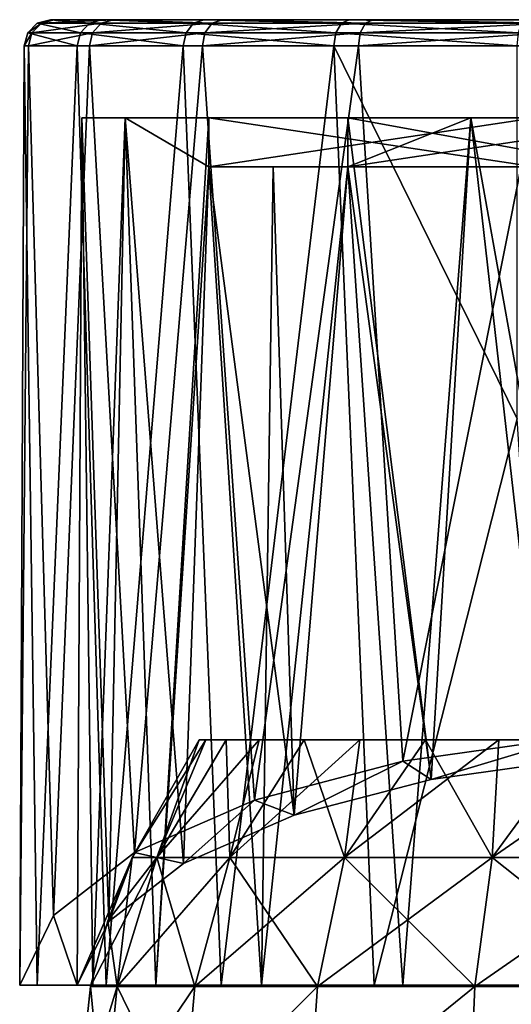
# Model space of a CAD drawing. Header units: millimetres. Extents: x -105 to 105, y -36 to 73.
# Tile 38 of 58: x -22 to -7, y 43 to 73. Entities that reach past the tile are written whole.
import ezdxf

# ---------------------------------------------------------------- set-up
doc = ezdxf.new("R2010")
doc.units = ezdxf.units.MM
doc.header["$LTSCALE"] = 81.481481
for name, color, linetype in [('104', 7, 'CONTINUOUS'), ('107', 7, 'CONTINUOUS'), ('108', 7, 'CONTINUOUS'), ('109', 7, 'CONTINUOUS'), ('117', 7, 'CONTINUOUS'), ('118', 7, 'CONTINUOUS'), ('119', 7, 'CONTINUOUS'), ('120', 7, 'CONTINUOUS'), ('121', 7, 'CONTINUOUS'), ('122', 7, 'CONTINUOUS'), ('123', 7, 'CONTINUOUS'), ('124', 7, 'CONTINUOUS'), ('79', 7, 'CONTINUOUS'), ('80', 7, 'CONTINUOUS'), ('81', 7, 'CONTINUOUS'), ('85', 7, 'CONTINUOUS'), ('98', 7, 'CONTINUOUS'), ('99', 7, 'CONTINUOUS')]:
    doc.layers.add(name, color=color, linetype=linetype)

msp = doc.modelspace()

# ---------------------------------------------------------------- linework, layer by layer
at = {"layer": '104', "color": 7, "linetype": 'CONTINUOUS'}
for points in [[(-22.228, 43.297, -45.286), (-21.692, 43.297, -39.336), (-22.088, 71.997, -41.604), (-22.228, 43.297, -45.286)], [(-22.228, 43.297, -45.286), (-22.088, 71.997, -41.604), (-21.962, 71.997, -47.855), (-22.228, 43.297, -45.286)], [(-22.228, 43.297, -45.286), (-21.962, 71.997, -47.855), (-21.193, 45.422, -51.062), (-22.228, 43.297, -45.286)], [(-21.692, 43.297, -39.336), (-20.47, 71.997, -35.565), (-22.088, 71.997, -41.604), (-21.692, 43.297, -39.336)], [(-21.962, 71.997, -47.855), (-20.102, 71.997, -53.824), (-21.193, 45.422, -51.062), (-21.962, 71.997, -47.855)], [(-21.692, 43.297, -39.336), (-19.594, 43.297, -33.743), (-20.47, 71.997, -35.565), (-21.692, 43.297, -39.336)], [(-21.193, 45.422, -51.062), (-20.102, 71.997, -53.824), (-18.725, 47.35, -56.304), (-21.193, 45.422, -51.062)], [(-19.594, 43.297, -33.743), (-17.235, 71.997, -30.214), (-20.47, 71.997, -35.565), (-19.594, 43.297, -33.743)], [(-20.102, 71.997, -53.824), (-16.654, 71.997, -59.04), (-18.725, 47.35, -56.304), (-20.102, 71.997, -53.824)], [(-19.594, 43.297, -33.743), (-16.083, 43.297, -28.91), (-17.235, 71.997, -30.214), (-19.594, 43.297, -33.743)], [(-18.725, 47.35, -56.304), (-16.654, 71.997, -59.04), (-15.065, 48.953, -60.66), (-18.725, 47.35, -56.304)], [(-16.083, 43.297, -28.91), (-12.639, 71.997, -25.974), (-17.235, 71.997, -30.214), (-16.083, 43.297, -28.91)], [(-16.654, 71.997, -59.04), (-11.892, 71.997, -63.091), (-15.065, 48.953, -60.66), (-16.654, 71.997, -59.04)], [(-16.083, 43.297, -28.91), (-11.413, 43.297, -25.186), (-12.639, 71.997, -25.974), (-16.083, 43.297, -28.91)], [(-15.065, 48.953, -60.66), (-11.892, 71.997, -63.091), (-10.536, 50.139, -63.883), (-15.065, 48.953, -60.66)], [(-12.639, 71.997, -25.974), (-11.413, 43.297, -25.186), (-7.046, 60.597, -23.181), (-12.639, 71.997, -25.974)], [(-7.046, 71.997, -23.181), (-12.639, 71.997, -25.974), (-7.046, 60.597, -23.181), (-7.046, 71.997, -23.181)], [(-11.892, 71.997, -63.091), (-6.19, 71.997, -65.657), (-10.536, 50.139, -63.883), (-11.892, 71.997, -63.091)], [(-10.536, 50.139, -63.883), (-6.19, 71.997, -65.657), (-5.404, 50.87, -65.869), (-10.536, 50.139, -63.883)], [(-11.413, 43.297, -25.186), (-5.919, 43.297, -22.838), (-7.046, 60.597, -23.181), (-11.413, 43.297, -25.186)]]:
    msp.add_3dface(points, dxfattribs=at)
at = {"layer": '107', "color": 7, "linetype": 'CONTINUOUS'}
for points in [[(-20.001, 43.297, -39.79), (-20.476, 43.297, -45.286), (-20.333, 69.797, -41.675), (-20.001, 43.297, -39.79)], [(-20.333, 69.797, -41.675), (-20.476, 43.297, -45.286), (-20.333, 69.797, -46.897), (-20.333, 69.797, -41.675)], [(-20.333, 69.797, -46.897), (-20.476, 43.297, -45.286), (-19.509, 45.245, -50.583), (-20.333, 69.797, -46.897)], [(-19.014, 69.797, -36.622), (-20.001, 43.297, -39.79), (-20.333, 69.797, -41.675), (-19.014, 69.797, -36.622)], [(-19.014, 69.797, -51.949), (-20.333, 69.797, -46.897), (-19.509, 45.245, -50.583), (-19.014, 69.797, -51.949)], [(-18.077, 43.297, -34.618), (-20.001, 43.297, -39.79), (-19.014, 69.797, -36.622), (-18.077, 43.297, -34.618)], [(-17.229, 47.016, -55.395), (-19.014, 69.797, -51.949), (-19.509, 45.245, -50.583), (-17.229, 47.016, -55.395)], [(-16.461, 69.797, -32.068), (-18.077, 43.297, -34.618), (-19.014, 69.797, -36.622), (-16.461, 69.797, -32.068)], [(-16.461, 69.797, -56.504), (-19.014, 69.797, -51.949), (-16.461, 68.297, -56.504), (-16.461, 69.797, -56.504)], [(-16.461, 68.297, -56.504), (-19.014, 69.797, -51.949), (-17.229, 47.016, -55.395), (-16.461, 68.297, -56.504)], [(-16.461, 68.297, -32.068), (-18.077, 43.297, -34.618), (-16.461, 69.797, -32.068), (-16.461, 68.297, -32.068)], [(-8.465, 69.797, -25.615), (-10.538, 43.297, -26.702), (-12.218, 68.297, -27.825), (-8.465, 69.797, -25.615)], [(-12.218, 69.797, -27.825), (-8.465, 69.797, -25.615), (-12.218, 68.297, -27.825), (-12.218, 69.797, -27.825)], [(-12.218, 69.797, -60.747), (-12.218, 68.297, -60.747), (-9.674, 49.578, -62.36), (-12.218, 69.797, -60.747)], [(-8.465, 69.797, -62.956), (-12.218, 69.797, -60.747), (-9.674, 49.578, -62.36), (-8.465, 69.797, -62.956)], [(-5.466, 43.297, -24.528), (-10.538, 43.297, -26.702), (-8.465, 69.797, -25.615), (-5.466, 43.297, -24.528)], [(-4.966, 50.246, -64.175), (-8.465, 69.797, -62.956), (-9.674, 49.578, -62.36), (-4.966, 50.246, -64.175)], [(-4.331, 69.797, -24.249), (-5.466, 43.297, -24.528), (-8.465, 69.797, -25.615), (-4.331, 69.797, -24.249)], [(-4.331, 69.797, -64.323), (-8.465, 69.797, -62.956), (-4.966, 50.246, -64.175), (-4.331, 69.797, -64.323)], [(-14.845, 43.297, -30.148), (-18.077, 43.297, -34.618), (-16.461, 68.297, -32.068), (-14.845, 43.297, -30.148)], [(-13.854, 48.488, -59.396), (-16.461, 68.297, -56.504), (-17.229, 47.016, -55.395), (-13.854, 48.488, -59.396)], [(-14.496, 68.297, -29.79), (-14.845, 43.297, -30.148), (-16.461, 68.297, -32.068), (-14.496, 68.297, -29.79)], [(-14.496, 68.297, -58.782), (-16.461, 68.297, -56.504), (-13.854, 48.488, -59.396), (-14.496, 68.297, -58.782)], [(-10.538, 43.297, -26.702), (-14.845, 43.297, -30.148), (-12.218, 68.297, -27.825), (-10.538, 43.297, -26.702)], [(-12.218, 68.297, -27.825), (-14.845, 43.297, -30.148), (-14.496, 68.297, -29.79), (-12.218, 68.297, -27.825)], [(-12.218, 68.297, -60.747), (-14.496, 68.297, -58.782), (-13.854, 48.488, -59.396), (-12.218, 68.297, -60.747)], [(-9.674, 49.578, -62.36), (-12.218, 68.297, -60.747), (-13.854, 48.488, -59.396), (-9.674, 49.578, -62.36)]]:
    msp.add_3dface(points, dxfattribs=at)
at = {"layer": '108', "color": 7, "linetype": 'CONTINUOUS'}
for points in [[(-10.536, 50.139, -63.883), (-5.404, 50.87, -65.869), (-9.674, 49.578, -62.36), (-10.536, 50.139, -63.883)], [(-5.404, 50.87, -65.869), (-4.966, 50.246, -64.175), (-9.674, 49.578, -62.36), (-5.404, 50.87, -65.869)], [(-15.065, 48.953, -60.66), (-10.536, 50.139, -63.883), (-13.854, 48.488, -59.396), (-15.065, 48.953, -60.66)], [(-10.536, 50.139, -63.883), (-9.674, 49.578, -62.36), (-13.854, 48.488, -59.396), (-10.536, 50.139, -63.883)], [(-18.725, 47.35, -56.304), (-15.065, 48.953, -60.66), (-17.229, 47.016, -55.395), (-18.725, 47.35, -56.304)], [(-15.065, 48.953, -60.66), (-13.854, 48.488, -59.396), (-17.229, 47.016, -55.395), (-15.065, 48.953, -60.66)], [(-20.476, 43.297, -45.286), (-21.193, 45.422, -51.062), (-18.725, 47.35, -56.304), (-20.476, 43.297, -45.286)], [(-20.476, 43.297, -45.286), (-18.725, 47.35, -56.304), (-19.509, 45.245, -50.583), (-20.476, 43.297, -45.286)], [(-18.725, 47.35, -56.304), (-17.229, 47.016, -55.395), (-19.509, 45.245, -50.583), (-18.725, 47.35, -56.304)], [(-20.476, 43.297, -45.286), (-22.228, 43.297, -45.286), (-21.193, 45.422, -51.062), (-20.476, 43.297, -45.286)]]:
    msp.add_3dface(points, dxfattribs=at)
at = {"layer": '109', "color": 7, "linetype": 'CONTINUOUS'}
for points in [[(-8.465, 69.797, -25.615), (-12.218, 69.797, -27.825), (-4, 69.797, -36.043), (-8.465, 69.797, -25.615)], [(-4.331, 69.797, -24.249), (-8.465, 69.797, -25.615), (-4, 69.797, -36.043), (-4.331, 69.797, -24.249)]]:
    msp.add_3dface(points, dxfattribs=at)
at = {"layer": '117', "color": 7, "linetype": 'CONTINUOUS'}
for points in [[(-12.218, 69.797, -60.747), (-8.465, 69.797, -62.956), (-4.331, 69.797, -64.323), (-12.218, 69.797, -60.747)], [(-12.218, 69.797, -60.747), (-4.331, 69.797, -64.323), (-2.257, 69.797, -50.786), (-12.218, 69.797, -60.747)]]:
    msp.add_3dface(points, dxfattribs=at)
at = {"layer": '118', "color": 7, "linetype": 'CONTINUOUS'}
for points in [[(-12.218, 68.297, -60.747), (-12.218, 69.797, -60.747), (-2.257, 69.797, -50.786), (-12.218, 68.297, -60.747)], [(-12.218, 68.297, -60.747), (-2.257, 69.797, -50.786), (-2.257, 68.297, -50.786), (-12.218, 68.297, -60.747)]]:
    msp.add_3dface(points, dxfattribs=at)
at = {"layer": '119', "color": 7, "linetype": 'CONTINUOUS'}
for points in [[(-16.461, 68.297, -56.504), (-14.496, 68.297, -58.782), (-12.218, 68.297, -60.747), (-16.461, 68.297, -56.504)], [(-16.461, 68.297, -56.504), (-12.218, 68.297, -60.747), (-6.5, 68.297, -50.786), (-16.461, 68.297, -56.504)], [(-6.5, 68.297, -46.543), (-16.461, 68.297, -56.504), (-6.5, 68.297, -50.786), (-6.5, 68.297, -46.543)], [(-12.218, 68.297, -60.747), (-2.257, 68.297, -50.786), (-6.5, 68.297, -50.786), (-12.218, 68.297, -60.747)]]:
    msp.add_3dface(points, dxfattribs=at)
at = {"layer": '120', "color": 7, "linetype": 'CONTINUOUS'}
for points in [[(-12.218, 68.297, -27.825), (-14.496, 68.297, -29.79), (-16.461, 68.297, -32.068), (-12.218, 68.297, -27.825)], [(-12.218, 68.297, -27.825), (-16.461, 68.297, -32.068), (-4, 68.297, -36.043), (-12.218, 68.297, -27.825)], [(-4, 68.297, -36.043), (-16.461, 68.297, -32.068), (-6.5, 68.297, -37.786), (-4, 68.297, -36.043)], [(-6.5, 68.297, -37.786), (-16.461, 68.297, -32.068), (-6.5, 68.297, -42.029), (-6.5, 68.297, -37.786)]]:
    msp.add_3dface(points, dxfattribs=at)
at = {"layer": '121', "color": 7, "linetype": 'CONTINUOUS'}
for points in [[(-12.218, 69.797, -27.825), (-12.218, 68.297, -27.825), (-4, 68.297, -36.043), (-12.218, 69.797, -27.825)], [(-4, 69.797, -36.043), (-12.218, 69.797, -27.825), (-4, 68.297, -36.043), (-4, 69.797, -36.043)]]:
    msp.add_3dface(points, dxfattribs=at)
at = {"layer": '122', "color": 7, "linetype": 'CONTINUOUS'}
for points in [[(-16.461, 68.297, -32.068), (-16.461, 69.797, -32.068), (-6.5, 69.797, -42.029), (-16.461, 68.297, -32.068)], [(-6.5, 68.297, -42.029), (-16.461, 68.297, -32.068), (-6.5, 69.797, -42.029), (-6.5, 68.297, -42.029)]]:
    msp.add_3dface(points, dxfattribs=at)
at = {"layer": '123', "color": 7, "linetype": 'CONTINUOUS'}
for points in [[(-16.461, 69.797, -32.068), (-19.014, 69.797, -36.622), (-20.333, 69.797, -41.675), (-16.461, 69.797, -32.068)], [(-16.461, 69.797, -32.068), (-20.333, 69.797, -41.675), (-6.5, 69.797, -42.029), (-16.461, 69.797, -32.068)], [(-20.333, 69.797, -41.675), (-20.333, 69.797, -46.897), (-6.5, 69.797, -42.029), (-20.333, 69.797, -41.675)], [(-20.333, 69.797, -46.897), (-19.014, 69.797, -51.949), (-6.5, 69.797, -46.543), (-20.333, 69.797, -46.897)], [(-6.5, 69.797, -42.029), (-20.333, 69.797, -46.897), (-6.5, 69.797, -46.543), (-6.5, 69.797, -42.029)], [(-19.014, 69.797, -51.949), (-16.461, 69.797, -56.504), (-6.5, 69.797, -46.543), (-19.014, 69.797, -51.949)]]:
    msp.add_3dface(points, dxfattribs=at)
at = {"layer": '124', "color": 7, "linetype": 'CONTINUOUS'}
for points in [[(-16.461, 69.797, -56.504), (-16.461, 68.297, -56.504), (-6.5, 68.297, -46.543), (-16.461, 69.797, -56.504)], [(-16.461, 69.797, -56.504), (-6.5, 68.297, -46.543), (-6.5, 69.797, -46.543), (-16.461, 69.797, -56.504)]]:
    msp.add_3dface(points, dxfattribs=at)
at = {"layer": '79', "color": 7, "linetype": 'CONTINUOUS'}
for points in [[(-16.544, 50.797, -46.906), (-16.75, 50.797, -44.286), (-6.5, 50.797, -50.786), (-16.544, 50.797, -46.906)], [(-16.75, 50.797, -44.286), (-16.544, 50.797, -41.666), (-6.5, 50.797, -50.786), (-16.75, 50.797, -44.286)], [(-15.93, 50.797, -49.462), (-16.544, 50.797, -46.906), (-6.5, 50.797, -50.786), (-15.93, 50.797, -49.462)], [(-16.544, 50.797, -41.666), (-15.93, 50.797, -39.11), (-6.5, 50.797, -50.786), (-16.544, 50.797, -41.666)], [(-14.924, 50.797, -51.891), (-15.93, 50.797, -49.462), (-6.5, 50.797, -50.786), (-14.924, 50.797, -51.891)], [(-15.93, 50.797, -39.11), (-14.924, 50.797, -36.681), (-6.5, 50.797, -37.786), (-15.93, 50.797, -39.11)], [(-6.5, 50.797, -50.786), (-15.93, 50.797, -39.11), (-6.5, 50.797, -37.786), (-6.5, 50.797, -50.786)], [(-13.551, 50.797, -54.131), (-14.924, 50.797, -51.891), (13.551, 50.797, -54.131), (-13.551, 50.797, -54.131)], [(13.551, 50.797, -54.131), (-14.924, 50.797, -51.891), (14.924, 50.797, -51.891), (13.551, 50.797, -54.131)], [(14.924, 50.797, -51.891), (-14.924, 50.797, -51.891), (-6.5, 50.797, -50.786), (14.924, 50.797, -51.891)], [(-14.924, 50.797, -36.681), (-13.551, 50.797, -34.441), (-4, 50.797, -35.786), (-14.924, 50.797, -36.681)], [(-6.5, 50.797, -37.786), (-14.924, 50.797, -36.681), (-4, 50.797, -37.786), (-6.5, 50.797, -37.786)], [(-4, 50.797, -37.786), (-14.924, 50.797, -36.681), (-4, 50.797, -35.786), (-4, 50.797, -37.786)], [(-11.844, 50.797, -56.13), (-13.551, 50.797, -54.131), (11.844, 50.797, -56.13), (-11.844, 50.797, -56.13)], [(11.844, 50.797, -56.13), (-13.551, 50.797, -54.131), (13.551, 50.797, -54.131), (11.844, 50.797, -56.13)], [(-11.844, 50.797, -32.442), (13.551, 50.797, -34.441), (-13.551, 50.797, -34.441), (-11.844, 50.797, -32.442)], [(-13.551, 50.797, -34.441), (13.551, 50.797, -34.441), (4, 50.797, -35.786), (-13.551, 50.797, -34.441)], [(-4, 50.797, -35.786), (-13.551, 50.797, -34.441), (4, 50.797, -35.786), (-4, 50.797, -35.786)], [(-9.845, 50.797, -57.837), (-11.844, 50.797, -56.13), (9.845, 50.797, -57.837), (-9.845, 50.797, -57.837)], [(9.845, 50.797, -57.837), (-11.844, 50.797, -56.13), (11.844, 50.797, -56.13), (9.845, 50.797, -57.837)], [(11.844, 50.797, -32.442), (13.551, 50.797, -34.441), (-11.844, 50.797, -32.442), (11.844, 50.797, -32.442)], [(-9.845, 50.797, -30.735), (11.844, 50.797, -32.442), (-11.844, 50.797, -32.442), (-9.845, 50.797, -30.735)], [(-7.605, 50.797, -59.21), (-9.845, 50.797, -57.837), (7.605, 50.797, -59.21), (-7.605, 50.797, -59.21)], [(7.605, 50.797, -59.21), (-9.845, 50.797, -57.837), (9.845, 50.797, -57.837), (7.605, 50.797, -59.21)], [(9.845, 50.797, -30.735), (11.844, 50.797, -32.442), (-9.845, 50.797, -30.735), (9.845, 50.797, -30.735)], [(-7.605, 50.797, -29.362), (9.845, 50.797, -30.735), (-9.845, 50.797, -30.735), (-7.605, 50.797, -29.362)], [(-5.176, 50.797, -60.216), (-7.605, 50.797, -59.21), (5.176, 50.797, -60.216), (-5.176, 50.797, -60.216)], [(5.176, 50.797, -60.216), (-7.605, 50.797, -59.21), (7.605, 50.797, -59.21), (5.176, 50.797, -60.216)], [(7.605, 50.797, -29.362), (9.845, 50.797, -30.735), (-7.605, 50.797, -29.362), (7.605, 50.797, -29.362)], [(-5.176, 50.797, -28.356), (7.605, 50.797, -29.362), (-7.605, 50.797, -29.362), (-5.176, 50.797, -28.356)]]:
    msp.add_3dface(points, dxfattribs=at)
at = {"layer": '80', "color": 7, "linetype": 'CONTINUOUS'}
for points in [[(-16.75, 50.797, -44.286), (-16.544, 50.797, -46.906), (-18.801, 47.203, -44.286), (-16.75, 50.797, -44.286)], [(-18.801, 47.203, -44.286), (-16.544, 50.797, -46.906), (-18.04, 47.203, -49.583), (-18.801, 47.203, -44.286)], [(-16.544, 50.797, -46.906), (-15.93, 50.797, -49.462), (-18.04, 47.203, -49.583), (-16.544, 50.797, -46.906)], [(-15.93, 50.797, -49.462), (-14.924, 50.797, -51.891), (-18.04, 47.203, -49.583), (-15.93, 50.797, -49.462)], [(-18.04, 47.203, -49.583), (-14.924, 50.797, -51.891), (-15.817, 47.203, -54.451), (-18.04, 47.203, -49.583)], [(-14.924, 50.797, -51.891), (-13.551, 50.797, -54.131), (-15.817, 47.203, -54.451), (-14.924, 50.797, -51.891)], [(-13.551, 50.797, -54.131), (-11.844, 50.797, -56.13), (-15.817, 47.203, -54.451), (-13.551, 50.797, -54.131)], [(-15.817, 47.203, -54.451), (-11.844, 50.797, -56.13), (-12.312, 47.203, -58.495), (-15.817, 47.203, -54.451)], [(-11.844, 50.797, -56.13), (-9.845, 50.797, -57.837), (-12.312, 47.203, -58.495), (-11.844, 50.797, -56.13)], [(-9.845, 50.797, -57.837), (-7.605, 50.797, -59.21), (-12.312, 47.203, -58.495), (-9.845, 50.797, -57.837)], [(-12.312, 47.203, -58.495), (-7.605, 50.797, -59.21), (-7.81, 47.203, -61.388), (-12.312, 47.203, -58.495)], [(-7.605, 50.797, -59.21), (-5.176, 50.797, -60.216), (-7.81, 47.203, -61.388), (-7.605, 50.797, -59.21)], [(-5.176, 50.797, -60.216), (-2.62, 50.797, -60.83), (-7.81, 47.203, -61.388), (-5.176, 50.797, -60.216)], [(-7.81, 47.203, -61.388), (-2.62, 50.797, -60.83), (-2.676, 47.203, -62.896), (-7.81, 47.203, -61.388)], [(-19.539, 45.261, -44.286), (-18.04, 47.203, -49.583), (-20.071, 43.257, -44.286), (-19.539, 45.261, -44.286)], [(-20.071, 43.257, -44.286), (-18.04, 47.203, -49.583), (-19.258, 43.257, -49.941), (-20.071, 43.257, -44.286)], [(-18.801, 47.203, -44.286), (-18.04, 47.203, -49.583), (-19.539, 45.261, -44.286), (-18.801, 47.203, -44.286)], [(-18.04, 47.203, -49.583), (-15.817, 47.203, -54.451), (-19.258, 43.257, -49.941), (-18.04, 47.203, -49.583)], [(-19.258, 43.257, -49.941), (-15.817, 47.203, -54.451), (-16.885, 43.257, -55.137), (-19.258, 43.257, -49.941)], [(-15.817, 47.203, -54.451), (-12.312, 47.203, -58.495), (-16.885, 43.257, -55.137), (-15.817, 47.203, -54.451)], [(-16.885, 43.257, -55.137), (-12.312, 47.203, -58.495), (-13.144, 43.257, -59.455), (-16.885, 43.257, -55.137)], [(-12.312, 47.203, -58.495), (-7.81, 47.203, -61.388), (-13.144, 43.257, -59.455), (-12.312, 47.203, -58.495)], [(-13.144, 43.257, -59.455), (-7.81, 47.203, -61.388), (-8.338, 43.257, -62.543), (-13.144, 43.257, -59.455)], [(-7.81, 47.203, -61.388), (-2.676, 47.203, -62.896), (-8.338, 43.257, -62.543), (-7.81, 47.203, -61.388)], [(-8.338, 43.257, -62.543), (-2.676, 47.203, -62.896), (-2.857, 43.257, -64.153), (-8.338, 43.257, -62.543)], [(-20.071, 43.257, -44.286), (-19.258, 43.257, -49.941), (-20.5, 39.137, -44.286), (-20.071, 43.257, -44.286)], [(-20.5, 39.137, -44.286), (-19.258, 43.257, -49.941), (-19.67, 39.137, -50.062), (-20.5, 39.137, -44.286)], [(-19.258, 43.257, -49.941), (-16.885, 43.257, -55.137), (-19.67, 39.137, -50.062), (-19.258, 43.257, -49.941)], [(-19.67, 39.137, -50.062), (-16.885, 43.257, -55.137), (-17.246, 39.137, -55.369), (-19.67, 39.137, -50.062)], [(-16.885, 43.257, -55.137), (-13.144, 43.257, -59.455), (-17.246, 39.137, -55.369), (-16.885, 43.257, -55.137)], [(-17.246, 39.137, -55.369), (-13.144, 43.257, -59.455), (-13.424, 39.137, -59.779), (-17.246, 39.137, -55.369)], [(-13.144, 43.257, -59.455), (-8.338, 43.257, -62.543), (-13.424, 39.137, -59.779), (-13.144, 43.257, -59.455)], [(-13.424, 39.137, -59.779), (-8.338, 43.257, -62.543), (-8.515, 39.137, -62.934), (-13.424, 39.137, -59.779)], [(-8.338, 43.257, -62.543), (-2.857, 43.257, -64.153), (-8.515, 39.137, -62.934), (-8.338, 43.257, -62.543)], [(-8.515, 39.137, -62.934), (-2.857, 43.257, -64.153), (-2.917, 39.137, -64.577), (-8.515, 39.137, -62.934)]]:
    msp.add_3dface(points, dxfattribs=at)
at = {"layer": '81', "color": 7, "linetype": 'CONTINUOUS'}
for points in [[(-16.75, 50.797, -44.286), (-18.801, 47.203, -44.286), (-18.04, 47.203, -38.989), (-16.75, 50.797, -44.286)], [(-16.544, 50.797, -41.666), (-16.75, 50.797, -44.286), (-18.04, 47.203, -38.989), (-16.544, 50.797, -41.666)], [(-15.93, 50.797, -39.11), (-16.544, 50.797, -41.666), (-18.04, 47.203, -38.989), (-15.93, 50.797, -39.11)], [(-15.817, 47.203, -34.121), (-15.93, 50.797, -39.11), (-18.04, 47.203, -38.989), (-15.817, 47.203, -34.121)], [(-14.924, 50.797, -36.681), (-15.93, 50.797, -39.11), (-15.817, 47.203, -34.121), (-14.924, 50.797, -36.681)], [(-13.551, 50.797, -34.441), (-14.924, 50.797, -36.681), (-15.817, 47.203, -34.121), (-13.551, 50.797, -34.441)], [(-12.312, 47.203, -30.077), (-13.551, 50.797, -34.441), (-15.817, 47.203, -34.121), (-12.312, 47.203, -30.077)], [(-11.844, 50.797, -32.442), (-13.551, 50.797, -34.441), (-12.312, 47.203, -30.077), (-11.844, 50.797, -32.442)], [(-9.845, 50.797, -30.735), (-11.844, 50.797, -32.442), (-12.312, 47.203, -30.077), (-9.845, 50.797, -30.735)], [(-7.81, 47.203, -27.183), (-9.845, 50.797, -30.735), (-12.312, 47.203, -30.077), (-7.81, 47.203, -27.183)], [(-7.605, 50.797, -29.362), (-9.845, 50.797, -30.735), (-7.81, 47.203, -27.183), (-7.605, 50.797, -29.362)], [(-5.176, 50.797, -28.356), (-7.605, 50.797, -29.362), (-7.81, 47.203, -27.183), (-5.176, 50.797, -28.356)], [(-2.676, 47.203, -25.676), (-5.176, 50.797, -28.356), (-7.81, 47.203, -27.183), (-2.676, 47.203, -25.676)], [(-18.801, 47.203, -44.286), (-19.539, 45.261, -44.286), (-19.258, 43.257, -38.631), (-18.801, 47.203, -44.286)], [(-18.04, 47.203, -38.989), (-18.801, 47.203, -44.286), (-19.258, 43.257, -38.631), (-18.04, 47.203, -38.989)], [(-16.885, 43.257, -33.434), (-18.04, 47.203, -38.989), (-19.258, 43.257, -38.631), (-16.885, 43.257, -33.434)], [(-15.817, 47.203, -34.121), (-18.04, 47.203, -38.989), (-16.885, 43.257, -33.434), (-15.817, 47.203, -34.121)], [(-13.144, 43.257, -29.117), (-15.817, 47.203, -34.121), (-16.885, 43.257, -33.434), (-13.144, 43.257, -29.117)], [(-12.312, 47.203, -30.077), (-15.817, 47.203, -34.121), (-13.144, 43.257, -29.117), (-12.312, 47.203, -30.077)], [(-8.338, 43.257, -26.028), (-12.312, 47.203, -30.077), (-13.144, 43.257, -29.117), (-8.338, 43.257, -26.028)], [(-7.81, 47.203, -27.183), (-12.312, 47.203, -30.077), (-8.338, 43.257, -26.028), (-7.81, 47.203, -27.183)], [(-2.856, 43.257, -24.419), (-7.81, 47.203, -27.183), (-8.338, 43.257, -26.028), (-2.856, 43.257, -24.419)], [(-2.676, 47.203, -25.676), (-7.81, 47.203, -27.183), (-2.856, 43.257, -24.419), (-2.676, 47.203, -25.676)], [(-19.539, 45.261, -44.286), (-20.071, 43.257, -44.286), (-19.258, 43.257, -38.631), (-19.539, 45.261, -44.286)], [(-20.071, 43.257, -44.286), (-20.5, 39.137, -44.286), (-19.67, 39.137, -38.51), (-20.071, 43.257, -44.286)], [(-19.258, 43.257, -38.631), (-20.071, 43.257, -44.286), (-19.67, 39.137, -38.51), (-19.258, 43.257, -38.631)], [(-17.245, 39.137, -33.202), (-19.258, 43.257, -38.631), (-19.67, 39.137, -38.51), (-17.245, 39.137, -33.202)], [(-16.885, 43.257, -33.434), (-19.258, 43.257, -38.631), (-17.245, 39.137, -33.202), (-16.885, 43.257, -33.434)], [(-13.144, 43.257, -29.117), (-16.885, 43.257, -33.434), (-17.245, 39.137, -33.202), (-13.144, 43.257, -29.117)], [(-13.424, 39.137, -28.793), (-13.144, 43.257, -29.117), (-17.245, 39.137, -33.202), (-13.424, 39.137, -28.793)], [(-8.338, 43.257, -26.028), (-13.144, 43.257, -29.117), (-13.424, 39.137, -28.793), (-8.338, 43.257, -26.028)], [(-8.515, 39.137, -25.638), (-8.338, 43.257, -26.028), (-13.424, 39.137, -28.793), (-8.515, 39.137, -25.638)], [(-2.856, 43.257, -24.419), (-8.338, 43.257, -26.028), (-8.515, 39.137, -25.638), (-2.856, 43.257, -24.419)], [(-2.917, 39.137, -23.994), (-2.856, 43.257, -24.419), (-8.515, 39.137, -25.638), (-2.917, 39.137, -23.994)]]:
    msp.add_3dface(points, dxfattribs=at)
at = {"layer": '85', "color": 7, "linetype": 'CONTINUOUS'}
for points in [[(-22.228, 43.297, -45.286), (-20.476, 43.297, -45.286), (-21.692, 43.297, -39.336), (-22.228, 43.297, -45.286)], [(-20.476, 43.297, -45.286), (-20.001, 43.297, -39.79), (-21.692, 43.297, -39.336), (-20.476, 43.297, -45.286)], [(-21.692, 43.297, -39.336), (-20.001, 43.297, -39.79), (-19.594, 43.297, -33.743), (-21.692, 43.297, -39.336)], [(-20.001, 43.297, -39.79), (-18.077, 43.297, -34.618), (-19.594, 43.297, -33.743), (-20.001, 43.297, -39.79)], [(-19.594, 43.297, -33.743), (-18.077, 43.297, -34.618), (-16.083, 43.297, -28.91), (-19.594, 43.297, -33.743)], [(-18.077, 43.297, -34.618), (-14.845, 43.297, -30.148), (-16.083, 43.297, -28.91), (-18.077, 43.297, -34.618)], [(-16.083, 43.297, -28.91), (-14.845, 43.297, -30.148), (-11.413, 43.297, -25.186), (-16.083, 43.297, -28.91)], [(-14.845, 43.297, -30.148), (-10.538, 43.297, -26.702), (-11.413, 43.297, -25.186), (-14.845, 43.297, -30.148)], [(-11.413, 43.297, -25.186), (-10.538, 43.297, -26.702), (-5.919, 43.297, -22.838), (-11.413, 43.297, -25.186)], [(-10.538, 43.297, -26.702), (-5.466, 43.297, -24.528), (-5.919, 43.297, -22.838), (-10.538, 43.297, -26.702)]]:
    msp.add_3dface(points, dxfattribs=at)
at = {"layer": '98', "color": 7, "linetype": 'CONTINUOUS'}
for points in [[(-21.691, 72.689, -41.652), (-21.567, 72.689, -47.791), (-21.982, 72.396, -41.617), (-21.691, 72.689, -41.652)], [(-20.371, 72.396, -35.607), (-21.691, 72.689, -41.652), (-21.982, 72.396, -41.617), (-20.371, 72.396, -35.607)], [(-21.982, 72.396, -41.617), (-21.567, 72.689, -47.791), (-21.856, 72.396, -47.838), (-21.982, 72.396, -41.617)], [(-21.567, 72.689, -47.791), (-19.74, 72.689, -53.653), (-21.856, 72.396, -47.838), (-21.567, 72.689, -47.791)], [(-21.856, 72.396, -47.838), (-19.74, 72.689, -53.653), (-20.005, 72.396, -53.778), (-21.856, 72.396, -47.838)], [(-21.293, 72.797, -41.698), (-21.172, 72.797, -47.727), (-21.691, 72.689, -41.652), (-21.293, 72.797, -41.698)], [(-21.691, 72.689, -41.652), (-21.172, 72.797, -47.727), (-21.567, 72.689, -47.791), (-21.691, 72.689, -41.652)], [(-20.101, 72.689, -35.721), (-21.293, 72.797, -41.698), (-21.691, 72.689, -41.652), (-20.101, 72.689, -35.721)], [(-20.101, 72.689, -35.721), (-21.691, 72.689, -41.652), (-20.371, 72.396, -35.607), (-20.101, 72.689, -35.721)], [(-21.172, 72.797, -47.727), (-19.378, 72.797, -53.484), (-21.567, 72.689, -47.791), (-21.172, 72.797, -47.727)], [(-21.567, 72.689, -47.791), (-19.378, 72.797, -53.484), (-19.74, 72.689, -53.653), (-21.567, 72.689, -47.791)], [(-19.731, 72.797, -35.873), (-21.293, 72.797, -41.698), (-20.101, 72.689, -35.721), (-19.731, 72.797, -35.873)], [(-17.152, 72.396, -30.282), (-20.101, 72.689, -35.721), (-20.371, 72.396, -35.607), (-17.152, 72.396, -30.282)], [(-16.925, 72.689, -30.467), (-19.731, 72.797, -35.873), (-20.101, 72.689, -35.721), (-16.925, 72.689, -30.467)], [(-16.925, 72.689, -30.467), (-20.101, 72.689, -35.721), (-17.152, 72.396, -30.282), (-16.925, 72.689, -30.467)], [(-19.74, 72.689, -53.653), (-16.355, 72.689, -58.775), (-20.005, 72.396, -53.778), (-19.74, 72.689, -53.653)], [(-20.005, 72.396, -53.778), (-16.355, 72.689, -58.775), (-16.574, 72.396, -58.969), (-20.005, 72.396, -53.778)], [(-19.74, 72.689, -53.653), (-19.378, 72.797, -53.484), (-16.355, 72.689, -58.775), (-19.74, 72.689, -53.653)], [(-16.61, 72.797, -30.714), (-19.731, 72.797, -35.873), (-16.925, 72.689, -30.467), (-16.61, 72.797, -30.714)], [(-19.378, 72.797, -53.484), (-16.052, 72.797, -58.514), (-16.355, 72.689, -58.775), (-19.378, 72.797, -53.484)], [(-12.579, 72.396, -26.063), (-16.925, 72.689, -30.467), (-17.152, 72.396, -30.282), (-12.579, 72.396, -26.063)], [(-12.412, 72.689, -26.304), (-16.61, 72.797, -30.714), (-16.925, 72.689, -30.467), (-12.412, 72.689, -26.304)], [(-12.412, 72.689, -26.304), (-16.925, 72.689, -30.467), (-12.579, 72.396, -26.063), (-12.412, 72.689, -26.304)], [(-12.176, 72.797, -26.627), (-16.61, 72.797, -30.714), (-12.412, 72.689, -26.304), (-12.176, 72.797, -26.627)], [(-16.355, 72.689, -58.775), (-11.678, 72.689, -62.753), (-16.574, 72.396, -58.969), (-16.355, 72.689, -58.775)], [(-16.574, 72.396, -58.969), (-11.678, 72.689, -62.753), (-11.835, 72.396, -63.001), (-16.574, 72.396, -58.969)], [(-16.355, 72.689, -58.775), (-16.052, 72.797, -58.514), (-11.678, 72.689, -62.753), (-16.355, 72.689, -58.775)], [(-16.052, 72.797, -58.514), (-11.457, 72.797, -62.42), (-11.678, 72.689, -62.753), (-16.052, 72.797, -58.514)], [(-7.012, 72.396, -23.282), (-12.412, 72.689, -26.304), (-12.579, 72.396, -26.063), (-7.012, 72.396, -23.282)], [(-6.919, 72.689, -23.56), (-12.176, 72.797, -26.627), (-12.412, 72.689, -26.304), (-6.919, 72.689, -23.56)], [(-6.919, 72.689, -23.56), (-12.412, 72.689, -26.304), (-7.012, 72.396, -23.282), (-6.919, 72.689, -23.56)], [(-6.793, 72.797, -23.94), (-12.176, 72.797, -26.627), (-6.919, 72.689, -23.56), (-6.793, 72.797, -23.94)], [(-11.678, 72.689, -62.753), (-6.079, 72.689, -65.273), (-11.835, 72.396, -63.001), (-11.678, 72.689, -62.753)], [(-11.835, 72.396, -63.001), (-6.079, 72.689, -65.273), (-6.161, 72.396, -65.555), (-11.835, 72.396, -63.001)], [(-11.678, 72.689, -62.753), (-11.457, 72.797, -62.42), (-6.079, 72.689, -65.273), (-11.678, 72.689, -62.753)], [(-11.457, 72.797, -62.42), (-5.957, 72.797, -64.892), (-6.079, 72.689, -65.273), (-11.457, 72.797, -62.42)], [(-21.982, 72.396, -41.617), (-21.856, 72.396, -47.838), (-22.088, 71.997, -41.604), (-21.982, 72.396, -41.617)], [(-20.47, 71.997, -35.565), (-21.982, 72.396, -41.617), (-22.088, 71.997, -41.604), (-20.47, 71.997, -35.565)], [(-22.088, 71.997, -41.604), (-21.856, 72.396, -47.838), (-21.962, 71.997, -47.855), (-22.088, 71.997, -41.604)], [(-20.371, 72.396, -35.607), (-21.982, 72.396, -41.617), (-20.47, 71.997, -35.565), (-20.371, 72.396, -35.607)], [(-21.856, 72.396, -47.838), (-20.005, 72.396, -53.778), (-21.962, 71.997, -47.855), (-21.856, 72.396, -47.838)], [(-21.962, 71.997, -47.855), (-20.005, 72.396, -53.778), (-20.102, 71.997, -53.824), (-21.962, 71.997, -47.855)], [(-17.235, 71.997, -30.214), (-20.371, 72.396, -35.607), (-20.47, 71.997, -35.565), (-17.235, 71.997, -30.214)], [(-17.152, 72.396, -30.282), (-20.371, 72.396, -35.607), (-17.235, 71.997, -30.214), (-17.152, 72.396, -30.282)], [(-20.005, 72.396, -53.778), (-16.574, 72.396, -58.969), (-20.102, 71.997, -53.824), (-20.005, 72.396, -53.778)], [(-20.102, 71.997, -53.824), (-16.574, 72.396, -58.969), (-16.654, 71.997, -59.04), (-20.102, 71.997, -53.824)], [(-12.639, 71.997, -25.974), (-17.152, 72.396, -30.282), (-17.235, 71.997, -30.214), (-12.639, 71.997, -25.974)], [(-12.579, 72.396, -26.063), (-17.152, 72.396, -30.282), (-12.639, 71.997, -25.974), (-12.579, 72.396, -26.063)], [(-16.574, 72.396, -58.969), (-11.835, 72.396, -63.001), (-16.654, 71.997, -59.04), (-16.574, 72.396, -58.969)], [(-16.654, 71.997, -59.04), (-11.835, 72.396, -63.001), (-11.892, 71.997, -63.091), (-16.654, 71.997, -59.04)], [(-7.046, 71.997, -23.181), (-12.579, 72.396, -26.063), (-12.639, 71.997, -25.974), (-7.046, 71.997, -23.181)], [(-7.012, 72.396, -23.282), (-12.579, 72.396, -26.063), (-7.046, 71.997, -23.181), (-7.012, 72.396, -23.282)], [(-11.835, 72.396, -63.001), (-6.161, 72.396, -65.555), (-11.892, 71.997, -63.091), (-11.835, 72.396, -63.001)], [(-11.892, 71.997, -63.091), (-6.161, 72.396, -65.555), (-6.19, 71.997, -65.657), (-11.892, 71.997, -63.091)]]:
    msp.add_3dface(points, dxfattribs=at)
at = {"layer": '99', "color": 7, "linetype": 'CONTINUOUS'}
for points in [[(21.293, 72.797, -41.698), (21.172, 72.797, -47.727), (-21.293, 72.797, -41.698), (21.293, 72.797, -41.698)], [(21.293, 72.797, -41.698), (-21.293, 72.797, -41.698), (-19.731, 72.797, -35.873), (21.293, 72.797, -41.698)], [(21.172, 72.797, -47.727), (-21.172, 72.797, -47.727), (-21.293, 72.797, -41.698), (21.172, 72.797, -47.727)], [(21.172, 72.797, -47.727), (19.378, 72.797, -53.484), (-21.172, 72.797, -47.727), (21.172, 72.797, -47.727)], [(19.378, 72.797, -53.484), (-19.378, 72.797, -53.484), (-21.172, 72.797, -47.727), (19.378, 72.797, -53.484)], [(19.731, 72.797, -35.873), (21.293, 72.797, -41.698), (-19.731, 72.797, -35.873), (19.731, 72.797, -35.873)], [(19.731, 72.797, -35.873), (-19.731, 72.797, -35.873), (-16.61, 72.797, -30.714), (19.731, 72.797, -35.873)], [(19.378, 72.797, -53.484), (16.052, 72.797, -58.514), (-19.378, 72.797, -53.484), (19.378, 72.797, -53.484)], [(16.052, 72.797, -58.514), (-16.052, 72.797, -58.514), (-19.378, 72.797, -53.484), (16.052, 72.797, -58.514)], [(16.61, 72.797, -30.713), (19.731, 72.797, -35.873), (-16.61, 72.797, -30.714), (16.61, 72.797, -30.713)], [(16.61, 72.797, -30.713), (-16.61, 72.797, -30.714), (-12.176, 72.797, -26.627), (16.61, 72.797, -30.713)], [(16.052, 72.797, -58.514), (11.457, 72.797, -62.42), (-16.052, 72.797, -58.514), (16.052, 72.797, -58.514)], [(11.457, 72.797, -62.42), (-11.457, 72.797, -62.42), (-16.052, 72.797, -58.514), (11.457, 72.797, -62.42)], [(12.176, 72.797, -26.627), (16.61, 72.797, -30.713), (-12.176, 72.797, -26.627), (12.176, 72.797, -26.627)], [(12.176, 72.797, -26.627), (-12.176, 72.797, -26.627), (-6.793, 72.797, -23.94), (12.176, 72.797, -26.627)], [(11.457, 72.797, -62.42), (5.958, 72.797, -64.892), (-11.457, 72.797, -62.42), (11.457, 72.797, -62.42)], [(5.958, 72.797, -64.892), (-5.957, 72.797, -64.892), (-11.457, 72.797, -62.42), (5.958, 72.797, -64.892)]]:
    msp.add_3dface(points, dxfattribs=at)

doc.saveas('drawing.dxf')
